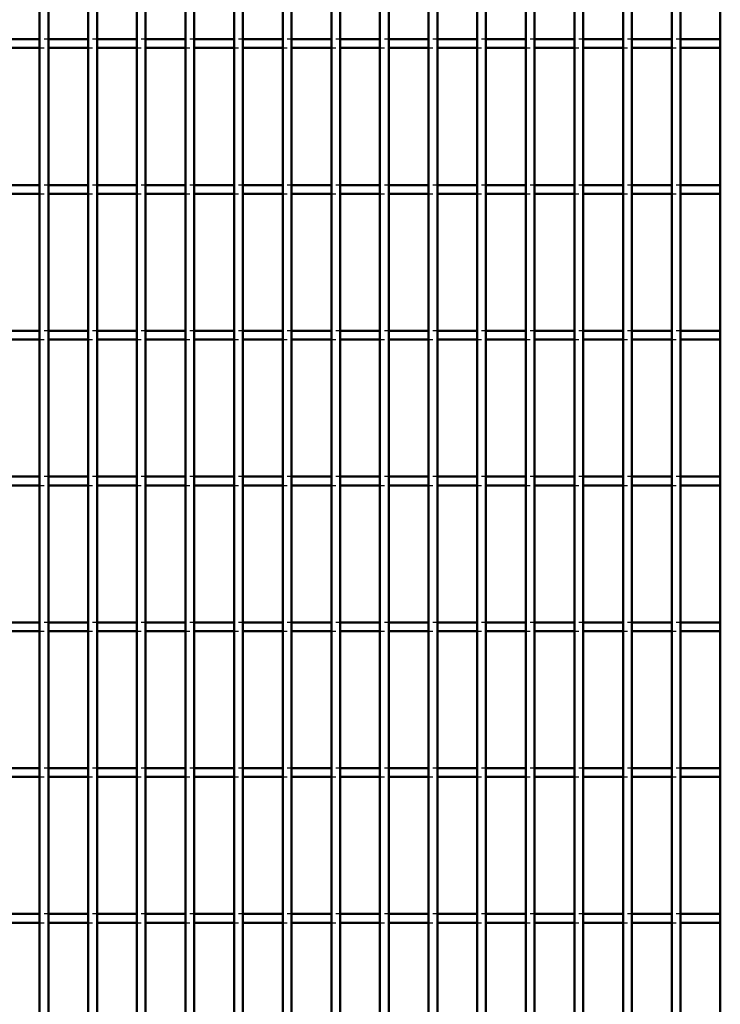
# Model space of a CAD drawing. Header units: millimetres. Extents: x -846 to 505, y -500 to 878.
# Tile 19 of 29: x -172 to -12, y -53 to 172. Entities that reach past the tile are written whole.
import ezdxf

# ---------------------------------------------------------------- set-up
doc = ezdxf.new("R2010")
doc.units = ezdxf.units.MM
doc.linetypes.add('Dashed', pattern=[2, 1, -1])
doc.layers.add('AM_0', color=7, linetype='Continuous', lineweight=50)
doc.layers.add('AM_9', color=6, linetype='Dashed', lineweight=25)

# ---------------------------------------------------------------- blocks, each defined once
blk = doc.blocks.new('32_i1py5i7ivjalk7olwdhzcoinh________0_in_LPP2303311211100010003500_4')
at = {"layer": 'AM_0'}
for p, q in [((-167.65, -498), (-167.65, 498)), ((-165.65, -498), (-165.65, 498))]:
    blk.add_line(p, q, dxfattribs=at)
blk = doc.blocks.new('33_i0wgomacohb14jcemk3pw7ftn________0_in_LPP2303311211100010003500_4')
at = {"layer": 'AM_0'}
for p, q in [((-156.54, -498), (-156.54, 498)), ((-154.54, -498), (-154.54, 498))]:
    blk.add_line(p, q, dxfattribs=at)
blk = doc.blocks.new('34_9vhxgveqzfwdsuez08gprns9r________0_in_LPP2303311211100010003500_4')
at = {"layer": 'AM_0'}
for p, q in [((-145.43, -498), (-145.43, 498)), ((-143.43, -498), (-143.43, 498))]:
    blk.add_line(p, q, dxfattribs=at)
blk = doc.blocks.new('35_jy3junihnoc09by3lm7fikk5k________0_in_LPP2303311211100010003500_4')
at = {"layer": 'AM_0'}
for p, q in [((-134.32, -498), (-134.32, 498)), ((-132.32, -498), (-132.32, 498))]:
    blk.add_line(p, q, dxfattribs=at)
blk = doc.blocks.new('36_z1bprc3c8zj7xsljn8il5rc6l________0_in_LPP2303311211100010003500_4')
at = {"layer": 'AM_0'}
for p, q in [((-123.21, -498), (-123.21, 498)), ((-121.21, -498), (-121.21, 498))]:
    blk.add_line(p, q, dxfattribs=at)
blk = doc.blocks.new('37_gfcfxlr4dy054gitgqyp92ivy________0_in_LPP2303311211100010003500_4')
at = {"layer": 'AM_0'}
for p, q in [((-112.1, -498), (-112.1, 498)), ((-110.1, -498), (-110.1, 498))]:
    blk.add_line(p, q, dxfattribs=at)
blk = doc.blocks.new('38_tg0jy4102g95g5ggymbnixpmb________0_in_LPP2303311211100010003500_4')
at = {"layer": 'AM_0'}
for p, q in [((-100.99, -498), (-100.99, 498)), ((-98.99, -498), (-98.99, 498))]:
    blk.add_line(p, q, dxfattribs=at)
blk = doc.blocks.new('39_pevjymqi8vfspskg2hh8w8pji________0_in_LPP2303311211100010003500_4')
at = {"layer": 'AM_0'}
for p, q in [((-89.88, -498), (-89.88, 498)), ((-87.88, -498), (-87.88, 498))]:
    blk.add_line(p, q, dxfattribs=at)
blk = doc.blocks.new('40_a9gutt1i410oeknczik6u4cmp________0_in_LPP2303311211100010003500_4')
at = {"layer": 'AM_0'}
for p, q in [((-78.77, -498), (-78.77, 498)), ((-76.77, -498), (-76.77, 498))]:
    blk.add_line(p, q, dxfattribs=at)
blk = doc.blocks.new('41_videbsel2a4jok2dv9s8lr1mg________0_in_LPP2303311211100010003500_4')
at = {"layer": 'AM_0'}
for p, q in [((-67.66, -498), (-67.66, 498)), ((-65.66, -498), (-65.66, 498))]:
    blk.add_line(p, q, dxfattribs=at)
blk = doc.blocks.new('42_eta6gajqicptotthxeknga5yb________0_in_LPP2303311211100010003500_4')
at = {"layer": 'AM_0'}
for p, q in [((-56.55, -498), (-56.55, 498)), ((-54.55, -498), (-54.55, 498))]:
    blk.add_line(p, q, dxfattribs=at)
blk = doc.blocks.new('43_dre4h9z3ygac2n7b9bq64vd8i________0_in_LPP2303311211100010003500_4')
at = {"layer": 'AM_0'}
for p, q in [((-45.44, -498), (-45.44, 498)), ((-43.44, -498), (-43.44, 498))]:
    blk.add_line(p, q, dxfattribs=at)
blk = doc.blocks.new('44_hxm2yiup0eafkqo33gobt0p8a________0_in_LPP2303311211100010003500_4')
at = {"layer": 'AM_0'}
for p, q in [((-34.33, -498), (-34.33, 498)), ((-32.33, -498), (-32.33, 498))]:
    blk.add_line(p, q, dxfattribs=at)
blk = doc.blocks.new('45_qn3zlmpdwa4re5aoqwzku2eoj________0_in_LPP2303311211100010003500_4')
at = {"layer": 'AM_0'}
for p, q in [((-23.22, -498), (-23.22, 498)), ((-21.22, -498), (-21.22, 498))]:
    blk.add_line(p, q, dxfattribs=at)
blk = doc.blocks.new('46_con3q9exui5zfdgvid4z2mqcd________0_in_LPP2303311211100010003500_4')
at = {"layer": 'AM_0'}
blk.add_line((-12.11, -498), (-12.11, 498), dxfattribs=at)
blk = doc.blocks.new('106_xyin36trg6e2sb3chb8lqlqci________0_in_LPP2303311211100010003500_4')
at = {"layer": 'AM_0'}
for p, q in [((-167.65, -32.33), (-176.76, -32.33)), ((-167.65, -32.33), (-167.65, -34.33)), ((-156.54, -32.33), (-165.65, -32.33)), ((-165.65, -34.33), (-165.65, -32.33)), ((-156.54, -32.33), (-156.54, -34.33)), ((-145.43, -32.33), (-154.54, -32.33)), ((-154.54, -34.33), (-154.54, -32.33)), ((-145.43, -32.33), (-145.43, -34.33)), ((-134.32, -32.33), (-143.43, -32.33)), ((-143.43, -34.33), (-143.43, -32.33)), ((-134.32, -32.33), (-134.32, -34.33)), ((-123.21, -32.33), (-132.32, -32.33)), ((-132.32, -34.33), (-132.32, -32.33)), ((-123.21, -32.33), (-123.21, -34.33)), ((-121.21, -34.33), (-121.21, -32.33)), ((-112.1, -32.33), (-121.21, -32.33)), ((-112.1, -32.33), (-112.1, -34.33)), ((-100.99, -32.33), (-110.1, -32.33)), ((-110.1, -34.33), (-110.1, -32.33)), ((-100.99, -32.33), (-100.99, -34.33)), ((-89.88, -32.33), (-98.99, -32.33)), ((-98.99, -34.33), (-98.99, -32.33)), ((-89.88, -32.33), (-89.88, -34.33)), ((-78.77, -32.33), (-87.88, -32.33)), ((-87.88, -34.33), (-87.88, -32.33)), ((-78.77, -32.33), (-78.77, -34.33)), ((-67.66, -32.33), (-76.77, -32.33)), ((-76.77, -34.33), (-76.77, -32.33)), ((-67.66, -32.33), (-67.66, -34.33)), ((-56.55, -32.33), (-65.66, -32.33)), ((-65.66, -34.33), (-65.66, -32.33)), ((-56.55, -32.33), (-56.55, -34.33)), ((-54.55, -34.33), (-54.55, -32.33)), ((-45.44, -32.33), (-54.55, -32.33)), ((-45.44, -32.33), (-45.44, -34.33)), ((-34.33, -32.33), (-43.44, -32.33)), ((-43.44, -34.33), (-43.44, -32.33)), ((-34.33, -32.33), (-34.33, -34.33)), ((-23.22, -32.33), (-32.33, -32.33)), ((-32.33, -34.33), (-32.33, -32.33)), ((-23.22, -32.33), (-23.22, -34.33)), ((-12.11, -32.33), (-21.22, -32.33)), ((-21.22, -34.33), (-21.22, -32.33)), ((-12.11, -32.33), (-12.11, -34.33)), ((-167.65, -34.33), (-176.76, -34.33)), ((-156.54, -34.33), (-165.65, -34.33)), ((-145.43, -34.33), (-154.54, -34.33)), ((-134.32, -34.33), (-143.43, -34.33)), ((-123.21, -34.33), (-132.32, -34.33)), ((-112.1, -34.33), (-121.21, -34.33)), ((-100.99, -34.33), (-110.1, -34.33)), ((-89.88, -34.33), (-98.99, -34.33)), ((-78.77, -34.33), (-87.88, -34.33)), ((-67.66, -34.33), (-76.77, -34.33)), ((-56.55, -34.33), (-65.66, -34.33)), ((-45.44, -34.33), (-54.55, -34.33)), ((-34.33, -34.33), (-43.44, -34.33)), ((-23.22, -34.33), (-32.33, -34.33)), ((-12.11, -34.33), (-21.22, -34.33))]:
    blk.add_line(p, q, dxfattribs=at)
at = {"layer": 'AM_9'}
for p, q in [((-165.65, -32.33), (-167.65, -32.33)), ((-154.54, -32.33), (-156.54, -32.33)), ((-143.43, -32.33), (-145.43, -32.33)), ((-132.32, -32.33), (-134.32, -32.33)), ((-121.21, -32.33), (-123.21, -32.33)), ((-110.1, -32.33), (-112.1, -32.33)), ((-98.99, -32.33), (-100.99, -32.33)), ((-87.88, -32.33), (-89.88, -32.33)), ((-76.77, -32.33), (-78.77, -32.33)), ((-65.66, -32.33), (-67.66, -32.33)), ((-54.55, -32.33), (-56.55, -32.33)), ((-43.44, -32.33), (-45.44, -32.33)), ((-32.33, -32.33), (-34.33, -32.33)), ((-21.22, -32.33), (-23.22, -32.33)), ((-167.65, -34.33), (-165.65, -34.33)), ((-156.54, -34.33), (-154.54, -34.33)), ((-145.43, -34.33), (-143.43, -34.33)), ((-134.32, -34.33), (-132.32, -34.33)), ((-123.21, -34.33), (-121.21, -34.33)), ((-112.1, -34.33), (-110.1, -34.33)), ((-100.99, -34.33), (-98.99, -34.33)), ((-89.88, -34.33), (-87.88, -34.33)), ((-78.77, -34.33), (-76.77, -34.33)), ((-67.66, -34.33), (-65.66, -34.33)), ((-56.55, -34.33), (-54.55, -34.33)), ((-45.44, -34.33), (-43.44, -34.33)), ((-34.33, -34.33), (-32.33, -34.33)), ((-23.22, -34.33), (-21.22, -34.33))]:
    blk.add_line(p, q, dxfattribs=at)
blk = doc.blocks.new('107_ctmibazreewmvwwbcg3tkwaqx________0_in_LPP2303311211100010003500_4')
at = {"layer": 'AM_0'}
for p, q in [((-167.65, 1), (-176.76, 1)), ((-167.65, 1), (-167.65, -1)), ((-156.54, 1), (-165.65, 1)), ((-165.65, -1), (-165.65, 1)), ((-156.54, 1), (-156.54, -1)), ((-145.43, 1), (-154.54, 1)), ((-154.54, -1), (-154.54, 1)), ((-145.43, 1), (-145.43, -1)), ((-134.32, 1), (-143.43, 1)), ((-143.43, -1), (-143.43, 1)), ((-134.32, 1), (-134.32, -1)), ((-123.21, 1), (-132.32, 1)), ((-132.32, -1), (-132.32, 1)), ((-123.21, 1), (-123.21, -1)), ((-121.21, -1), (-121.21, 1)), ((-112.1, 1), (-121.21, 1)), ((-112.1, 1), (-112.1, -1)), ((-100.99, 1), (-110.1, 1)), ((-110.1, -1), (-110.1, 1)), ((-100.99, 1), (-100.99, -1)), ((-89.88, 1), (-98.99, 1)), ((-98.99, -1), (-98.99, 1)), ((-89.88, 1), (-89.88, -1)), ((-78.77, 1), (-87.88, 1)), ((-87.88, -1), (-87.88, 1)), ((-78.77, 1), (-78.77, -1)), ((-67.66, 1), (-76.77, 1)), ((-76.77, -1), (-76.77, 1)), ((-67.66, 1), (-67.66, -1)), ((-56.55, 1), (-65.66, 1)), ((-65.66, -1), (-65.66, 1)), ((-56.55, 1), (-56.55, -1)), ((-54.55, -1), (-54.55, 1)), ((-45.44, 1), (-54.55, 1)), ((-45.44, 1), (-45.44, -1)), ((-34.33, 1), (-43.44, 1)), ((-43.44, -1), (-43.44, 1)), ((-34.33, 1), (-34.33, -1)), ((-23.22, 1), (-32.33, 1)), ((-32.33, -1), (-32.33, 1)), ((-23.22, 1), (-23.22, -1)), ((-12.11, 1), (-21.22, 1)), ((-21.22, -1), (-21.22, 1)), ((-12.11, 1), (-12.11, -1)), ((-167.65, -1), (-176.76, -1)), ((-156.54, -1), (-165.65, -1)), ((-145.43, -1), (-154.54, -1)), ((-134.32, -1), (-143.43, -1)), ((-123.21, -1), (-132.32, -1)), ((-112.1, -1), (-121.21, -1)), ((-100.99, -1), (-110.1, -1)), ((-89.88, -1), (-98.99, -1)), ((-78.77, -1), (-87.88, -1)), ((-67.66, -1), (-76.77, -1)), ((-56.55, -1), (-65.66, -1)), ((-45.44, -1), (-54.55, -1)), ((-34.33, -1), (-43.44, -1)), ((-23.22, -1), (-32.33, -1)), ((-12.11, -1), (-21.22, -1))]:
    blk.add_line(p, q, dxfattribs=at)
at = {"layer": 'AM_9'}
for p, q in [((-165.65, 1), (-167.65, 1)), ((-154.54, 1), (-156.54, 1)), ((-143.43, 1), (-145.43, 1)), ((-132.32, 1), (-134.32, 1)), ((-121.21, 1), (-123.21, 1)), ((-110.1, 1), (-112.1, 1)), ((-98.99, 1), (-100.99, 1)), ((-87.88, 1), (-89.88, 1)), ((-76.77, 1), (-78.77, 1)), ((-65.66, 1), (-67.66, 1)), ((-54.55, 1), (-56.55, 1)), ((-43.44, 1), (-45.44, 1)), ((-32.33, 1), (-34.33, 1)), ((-21.22, 1), (-23.22, 1)), ((-167.65, -1), (-165.65, -1)), ((-156.54, -1), (-154.54, -1)), ((-145.43, -1), (-143.43, -1)), ((-134.32, -1), (-132.32, -1)), ((-123.21, -1), (-121.21, -1)), ((-112.1, -1), (-110.1, -1)), ((-100.99, -1), (-98.99, -1)), ((-89.88, -1), (-87.88, -1)), ((-78.77, -1), (-76.77, -1)), ((-67.66, -1), (-65.66, -1)), ((-56.55, -1), (-54.55, -1)), ((-45.44, -1), (-43.44, -1)), ((-34.33, -1), (-32.33, -1)), ((-23.22, -1), (-21.22, -1))]:
    blk.add_line(p, q, dxfattribs=at)
blk = doc.blocks.new('108_ufassov91dm57p0srrhhei6gs________0_in_LPP2303311211100010003500_4')
at = {"layer": 'AM_0'}
for p, q in [((-167.65, 34.33), (-176.76, 34.33)), ((-167.65, 34.33), (-167.65, 32.33)), ((-156.54, 34.33), (-165.65, 34.33)), ((-165.65, 32.33), (-165.65, 34.33)), ((-156.54, 34.33), (-156.54, 32.33)), ((-145.43, 34.33), (-154.54, 34.33)), ((-154.54, 32.33), (-154.54, 34.33)), ((-145.43, 34.33), (-145.43, 32.33)), ((-134.32, 34.33), (-143.43, 34.33)), ((-143.43, 32.33), (-143.43, 34.33)), ((-134.32, 34.33), (-134.32, 32.33)), ((-123.21, 34.33), (-132.32, 34.33)), ((-132.32, 32.33), (-132.32, 34.33)), ((-123.21, 34.33), (-123.21, 32.33)), ((-121.21, 32.33), (-121.21, 34.33)), ((-112.1, 34.33), (-121.21, 34.33)), ((-112.1, 34.33), (-112.1, 32.33)), ((-100.99, 34.33), (-110.1, 34.33)), ((-110.1, 32.33), (-110.1, 34.33)), ((-100.99, 34.33), (-100.99, 32.33)), ((-89.88, 34.33), (-98.99, 34.33)), ((-98.99, 32.33), (-98.99, 34.33)), ((-89.88, 34.33), (-89.88, 32.33)), ((-78.77, 34.33), (-87.88, 34.33)), ((-87.88, 32.33), (-87.88, 34.33)), ((-78.77, 34.33), (-78.77, 32.33)), ((-67.66, 34.33), (-76.77, 34.33)), ((-76.77, 32.33), (-76.77, 34.33)), ((-67.66, 34.33), (-67.66, 32.33)), ((-56.55, 34.33), (-65.66, 34.33)), ((-65.66, 32.33), (-65.66, 34.33)), ((-56.55, 34.33), (-56.55, 32.33)), ((-54.55, 32.33), (-54.55, 34.33)), ((-45.44, 34.33), (-54.55, 34.33)), ((-45.44, 34.33), (-45.44, 32.33)), ((-34.33, 34.33), (-43.44, 34.33)), ((-43.44, 32.33), (-43.44, 34.33)), ((-34.33, 34.33), (-34.33, 32.33)), ((-23.22, 34.33), (-32.33, 34.33)), ((-32.33, 32.33), (-32.33, 34.33)), ((-23.22, 34.33), (-23.22, 32.33)), ((-12.11, 34.33), (-21.22, 34.33)), ((-21.22, 32.33), (-21.22, 34.33)), ((-12.11, 34.33), (-12.11, 32.33)), ((-167.65, 32.33), (-176.76, 32.33)), ((-156.54, 32.33), (-165.65, 32.33)), ((-145.43, 32.33), (-154.54, 32.33)), ((-134.32, 32.33), (-143.43, 32.33)), ((-123.21, 32.33), (-132.32, 32.33)), ((-112.1, 32.33), (-121.21, 32.33)), ((-100.99, 32.33), (-110.1, 32.33)), ((-89.88, 32.33), (-98.99, 32.33)), ((-78.77, 32.33), (-87.88, 32.33)), ((-67.66, 32.33), (-76.77, 32.33)), ((-56.55, 32.33), (-65.66, 32.33)), ((-45.44, 32.33), (-54.55, 32.33)), ((-34.33, 32.33), (-43.44, 32.33)), ((-23.22, 32.33), (-32.33, 32.33)), ((-12.11, 32.33), (-21.22, 32.33))]:
    blk.add_line(p, q, dxfattribs=at)
at = {"layer": 'AM_9'}
for p, q in [((-165.65, 34.33), (-167.65, 34.33)), ((-154.54, 34.33), (-156.54, 34.33)), ((-143.43, 34.33), (-145.43, 34.33)), ((-132.32, 34.33), (-134.32, 34.33)), ((-121.21, 34.33), (-123.21, 34.33)), ((-110.1, 34.33), (-112.1, 34.33)), ((-98.99, 34.33), (-100.99, 34.33)), ((-87.88, 34.33), (-89.88, 34.33)), ((-76.77, 34.33), (-78.77, 34.33)), ((-65.66, 34.33), (-67.66, 34.33)), ((-54.55, 34.33), (-56.55, 34.33)), ((-43.44, 34.33), (-45.44, 34.33)), ((-32.33, 34.33), (-34.33, 34.33)), ((-21.22, 34.33), (-23.22, 34.33)), ((-167.65, 32.33), (-165.65, 32.33)), ((-156.54, 32.33), (-154.54, 32.33)), ((-145.43, 32.33), (-143.43, 32.33)), ((-134.32, 32.33), (-132.32, 32.33)), ((-123.21, 32.33), (-121.21, 32.33)), ((-112.1, 32.33), (-110.1, 32.33)), ((-100.99, 32.33), (-98.99, 32.33)), ((-89.88, 32.33), (-87.88, 32.33)), ((-78.77, 32.33), (-76.77, 32.33)), ((-67.66, 32.33), (-65.66, 32.33)), ((-56.55, 32.33), (-54.55, 32.33)), ((-45.44, 32.33), (-43.44, 32.33)), ((-34.33, 32.33), (-32.33, 32.33)), ((-23.22, 32.33), (-21.22, 32.33))]:
    blk.add_line(p, q, dxfattribs=at)
blk = doc.blocks.new('109_i5r0dbpdjasxjxstmkqos758q________0_in_LPP2303311211100010003500_4')
at = {"layer": 'AM_0'}
for p, q in [((-167.65, 67.66), (-176.76, 67.66)), ((-167.65, 67.66), (-167.65, 65.66)), ((-156.54, 67.66), (-165.65, 67.66)), ((-165.65, 65.66), (-165.65, 67.66)), ((-156.54, 67.66), (-156.54, 65.66)), ((-145.43, 67.66), (-154.54, 67.66)), ((-154.54, 65.66), (-154.54, 67.66)), ((-145.43, 67.66), (-145.43, 65.66)), ((-134.32, 67.66), (-143.43, 67.66)), ((-143.43, 65.66), (-143.43, 67.66)), ((-134.32, 67.66), (-134.32, 65.66)), ((-123.21, 67.66), (-132.32, 67.66)), ((-132.32, 65.66), (-132.32, 67.66)), ((-123.21, 67.66), (-123.21, 65.66)), ((-121.21, 65.66), (-121.21, 67.66)), ((-112.1, 67.66), (-121.21, 67.66)), ((-112.1, 67.66), (-112.1, 65.66)), ((-100.99, 67.66), (-110.1, 67.66)), ((-110.1, 65.66), (-110.1, 67.66)), ((-100.99, 67.66), (-100.99, 65.66)), ((-89.88, 67.66), (-98.99, 67.66)), ((-98.99, 65.66), (-98.99, 67.66)), ((-89.88, 67.66), (-89.88, 65.66)), ((-78.77, 67.66), (-87.88, 67.66)), ((-87.88, 65.66), (-87.88, 67.66)), ((-78.77, 67.66), (-78.77, 65.66)), ((-67.66, 67.66), (-76.77, 67.66)), ((-76.77, 65.66), (-76.77, 67.66)), ((-67.66, 67.66), (-67.66, 65.66)), ((-56.55, 67.66), (-65.66, 67.66)), ((-65.66, 65.66), (-65.66, 67.66)), ((-56.55, 67.66), (-56.55, 65.66)), ((-54.55, 65.66), (-54.55, 67.66)), ((-45.44, 67.66), (-54.55, 67.66)), ((-45.44, 67.66), (-45.44, 65.66)), ((-34.33, 67.66), (-43.44, 67.66)), ((-43.44, 65.66), (-43.44, 67.66)), ((-34.33, 67.66), (-34.33, 65.66)), ((-23.22, 67.66), (-32.33, 67.66)), ((-32.33, 65.66), (-32.33, 67.66)), ((-23.22, 67.66), (-23.22, 65.66)), ((-12.11, 67.66), (-21.22, 67.66)), ((-21.22, 65.66), (-21.22, 67.66)), ((-12.11, 67.66), (-12.11, 65.66)), ((-167.65, 65.66), (-176.76, 65.66)), ((-156.54, 65.66), (-165.65, 65.66)), ((-145.43, 65.66), (-154.54, 65.66)), ((-134.32, 65.66), (-143.43, 65.66)), ((-123.21, 65.66), (-132.32, 65.66)), ((-112.1, 65.66), (-121.21, 65.66)), ((-100.99, 65.66), (-110.1, 65.66)), ((-89.88, 65.66), (-98.99, 65.66)), ((-78.77, 65.66), (-87.88, 65.66)), ((-67.66, 65.66), (-76.77, 65.66)), ((-56.55, 65.66), (-65.66, 65.66)), ((-45.44, 65.66), (-54.55, 65.66)), ((-34.33, 65.66), (-43.44, 65.66)), ((-23.22, 65.66), (-32.33, 65.66)), ((-12.11, 65.66), (-21.22, 65.66))]:
    blk.add_line(p, q, dxfattribs=at)
at = {"layer": 'AM_9'}
for p, q in [((-165.65, 67.66), (-167.65, 67.66)), ((-154.54, 67.66), (-156.54, 67.66)), ((-143.43, 67.66), (-145.43, 67.66)), ((-132.32, 67.66), (-134.32, 67.66)), ((-121.21, 67.66), (-123.21, 67.66)), ((-110.1, 67.66), (-112.1, 67.66)), ((-98.99, 67.66), (-100.99, 67.66)), ((-87.88, 67.66), (-89.88, 67.66)), ((-76.77, 67.66), (-78.77, 67.66)), ((-65.66, 67.66), (-67.66, 67.66)), ((-54.55, 67.66), (-56.55, 67.66)), ((-43.44, 67.66), (-45.44, 67.66)), ((-32.33, 67.66), (-34.33, 67.66)), ((-21.22, 67.66), (-23.22, 67.66)), ((-167.65, 65.66), (-165.65, 65.66)), ((-156.54, 65.66), (-154.54, 65.66)), ((-145.43, 65.66), (-143.43, 65.66)), ((-134.32, 65.66), (-132.32, 65.66)), ((-123.21, 65.66), (-121.21, 65.66)), ((-112.1, 65.66), (-110.1, 65.66)), ((-100.99, 65.66), (-98.99, 65.66)), ((-89.88, 65.66), (-87.88, 65.66)), ((-78.77, 65.66), (-76.77, 65.66)), ((-67.66, 65.66), (-65.66, 65.66)), ((-56.55, 65.66), (-54.55, 65.66)), ((-45.44, 65.66), (-43.44, 65.66)), ((-34.33, 65.66), (-32.33, 65.66)), ((-23.22, 65.66), (-21.22, 65.66))]:
    blk.add_line(p, q, dxfattribs=at)
blk = doc.blocks.new('110_y7f78ol85oky6yw2w7hoess9m________0_in_LPP2303311211100010003500_4')
at = {"layer": 'AM_0'}
for p, q in [((-167.65, 100.99), (-176.76, 100.99)), ((-167.65, 100.99), (-167.65, 98.99)), ((-156.54, 100.99), (-165.65, 100.99)), ((-165.65, 98.99), (-165.65, 100.99)), ((-156.54, 100.99), (-156.54, 98.99)), ((-145.43, 100.99), (-154.54, 100.99)), ((-154.54, 98.99), (-154.54, 100.99)), ((-145.43, 100.99), (-145.43, 98.99)), ((-134.32, 100.99), (-143.43, 100.99)), ((-143.43, 98.99), (-143.43, 100.99)), ((-134.32, 100.99), (-134.32, 98.99)), ((-123.21, 100.99), (-132.32, 100.99)), ((-132.32, 98.99), (-132.32, 100.99)), ((-123.21, 100.99), (-123.21, 98.99)), ((-121.21, 98.99), (-121.21, 100.99)), ((-112.1, 100.99), (-121.21, 100.99)), ((-112.1, 100.99), (-112.1, 98.99)), ((-100.99, 100.99), (-110.1, 100.99)), ((-110.1, 98.99), (-110.1, 100.99)), ((-100.99, 100.99), (-100.99, 98.99)), ((-89.88, 100.99), (-98.99, 100.99)), ((-98.99, 98.99), (-98.99, 100.99)), ((-89.88, 100.99), (-89.88, 98.99)), ((-78.77, 100.99), (-87.88, 100.99)), ((-87.88, 98.99), (-87.88, 100.99)), ((-78.77, 100.99), (-78.77, 98.99)), ((-67.66, 100.99), (-76.77, 100.99)), ((-76.77, 98.99), (-76.77, 100.99)), ((-67.66, 100.99), (-67.66, 98.99)), ((-56.55, 100.99), (-65.66, 100.99)), ((-65.66, 98.99), (-65.66, 100.99)), ((-56.55, 100.99), (-56.55, 98.99)), ((-54.55, 98.99), (-54.55, 100.99)), ((-45.44, 100.99), (-54.55, 100.99)), ((-45.44, 100.99), (-45.44, 98.99)), ((-34.33, 100.99), (-43.44, 100.99)), ((-43.44, 98.99), (-43.44, 100.99)), ((-34.33, 100.99), (-34.33, 98.99)), ((-23.22, 100.99), (-32.33, 100.99)), ((-32.33, 98.99), (-32.33, 100.99)), ((-23.22, 100.99), (-23.22, 98.99)), ((-12.11, 100.99), (-21.22, 100.99)), ((-21.22, 98.99), (-21.22, 100.99)), ((-12.11, 100.99), (-12.11, 98.99)), ((-167.65, 98.99), (-176.76, 98.99)), ((-156.54, 98.99), (-165.65, 98.99)), ((-145.43, 98.99), (-154.54, 98.99)), ((-134.32, 98.99), (-143.43, 98.99)), ((-123.21, 98.99), (-132.32, 98.99)), ((-112.1, 98.99), (-121.21, 98.99)), ((-100.99, 98.99), (-110.1, 98.99)), ((-89.88, 98.99), (-98.99, 98.99)), ((-78.77, 98.99), (-87.88, 98.99)), ((-67.66, 98.99), (-76.77, 98.99)), ((-56.55, 98.99), (-65.66, 98.99)), ((-45.44, 98.99), (-54.55, 98.99)), ((-34.33, 98.99), (-43.44, 98.99)), ((-23.22, 98.99), (-32.33, 98.99)), ((-12.11, 98.99), (-21.22, 98.99))]:
    blk.add_line(p, q, dxfattribs=at)
at = {"layer": 'AM_9'}
for p, q in [((-165.65, 100.99), (-167.65, 100.99)), ((-154.54, 100.99), (-156.54, 100.99)), ((-143.43, 100.99), (-145.43, 100.99)), ((-132.32, 100.99), (-134.32, 100.99)), ((-121.21, 100.99), (-123.21, 100.99)), ((-110.1, 100.99), (-112.1, 100.99)), ((-98.99, 100.99), (-100.99, 100.99)), ((-87.88, 100.99), (-89.88, 100.99)), ((-76.77, 100.99), (-78.77, 100.99)), ((-65.66, 100.99), (-67.66, 100.99)), ((-54.55, 100.99), (-56.55, 100.99)), ((-43.44, 100.99), (-45.44, 100.99)), ((-32.33, 100.99), (-34.33, 100.99)), ((-21.22, 100.99), (-23.22, 100.99)), ((-167.65, 98.99), (-165.65, 98.99)), ((-156.54, 98.99), (-154.54, 98.99)), ((-145.43, 98.99), (-143.43, 98.99)), ((-134.32, 98.99), (-132.32, 98.99)), ((-123.21, 98.99), (-121.21, 98.99)), ((-112.1, 98.99), (-110.1, 98.99)), ((-100.99, 98.99), (-98.99, 98.99)), ((-89.88, 98.99), (-87.88, 98.99)), ((-78.77, 98.99), (-76.77, 98.99)), ((-67.66, 98.99), (-65.66, 98.99)), ((-56.55, 98.99), (-54.55, 98.99)), ((-45.44, 98.99), (-43.44, 98.99)), ((-34.33, 98.99), (-32.33, 98.99)), ((-23.22, 98.99), (-21.22, 98.99))]:
    blk.add_line(p, q, dxfattribs=at)
blk = doc.blocks.new('111_x3lxy61cz24ofrzp417e9ckja________0_in_LPP2303311211100010003500_4')
at = {"layer": 'AM_0'}
for p, q in [((-167.65, 134.32), (-176.76, 134.32)), ((-167.65, 134.32), (-167.65, 132.32)), ((-156.54, 134.32), (-165.65, 134.32)), ((-165.65, 132.32), (-165.65, 134.32)), ((-156.54, 134.32), (-156.54, 132.32)), ((-145.43, 134.32), (-154.54, 134.32)), ((-154.54, 132.32), (-154.54, 134.32)), ((-145.43, 134.32), (-145.43, 132.32)), ((-134.32, 134.32), (-143.43, 134.32)), ((-143.43, 132.32), (-143.43, 134.32)), ((-134.32, 134.32), (-134.32, 132.32)), ((-123.21, 134.32), (-132.32, 134.32)), ((-132.32, 132.32), (-132.32, 134.32)), ((-123.21, 134.32), (-123.21, 132.32)), ((-121.21, 132.32), (-121.21, 134.32)), ((-112.1, 134.32), (-121.21, 134.32)), ((-112.1, 134.32), (-112.1, 132.32)), ((-100.99, 134.32), (-110.1, 134.32)), ((-110.1, 132.32), (-110.1, 134.32)), ((-100.99, 134.32), (-100.99, 132.32)), ((-89.88, 134.32), (-98.99, 134.32)), ((-98.99, 132.32), (-98.99, 134.32)), ((-89.88, 134.32), (-89.88, 132.32)), ((-78.77, 134.32), (-87.88, 134.32)), ((-87.88, 132.32), (-87.88, 134.32)), ((-78.77, 134.32), (-78.77, 132.32)), ((-67.66, 134.32), (-76.77, 134.32)), ((-76.77, 132.32), (-76.77, 134.32)), ((-67.66, 134.32), (-67.66, 132.32)), ((-56.55, 134.32), (-65.66, 134.32)), ((-65.66, 132.32), (-65.66, 134.32)), ((-56.55, 134.32), (-56.55, 132.32)), ((-54.55, 132.32), (-54.55, 134.32)), ((-45.44, 134.32), (-54.55, 134.32)), ((-45.44, 134.32), (-45.44, 132.32)), ((-34.33, 134.32), (-43.44, 134.32)), ((-43.44, 132.32), (-43.44, 134.32)), ((-34.33, 134.32), (-34.33, 132.32)), ((-23.22, 134.32), (-32.33, 134.32)), ((-32.33, 132.32), (-32.33, 134.32)), ((-23.22, 134.32), (-23.22, 132.32)), ((-12.11, 134.32), (-21.22, 134.32)), ((-21.22, 132.32), (-21.22, 134.32)), ((-12.11, 134.32), (-12.11, 132.32)), ((-167.65, 132.32), (-176.76, 132.32)), ((-156.54, 132.32), (-165.65, 132.32)), ((-145.43, 132.32), (-154.54, 132.32)), ((-134.32, 132.32), (-143.43, 132.32)), ((-123.21, 132.32), (-132.32, 132.32)), ((-112.1, 132.32), (-121.21, 132.32)), ((-100.99, 132.32), (-110.1, 132.32)), ((-89.88, 132.32), (-98.99, 132.32)), ((-78.77, 132.32), (-87.88, 132.32)), ((-67.66, 132.32), (-76.77, 132.32)), ((-56.55, 132.32), (-65.66, 132.32)), ((-45.44, 132.32), (-54.55, 132.32)), ((-34.33, 132.32), (-43.44, 132.32)), ((-23.22, 132.32), (-32.33, 132.32)), ((-12.11, 132.32), (-21.22, 132.32))]:
    blk.add_line(p, q, dxfattribs=at)
at = {"layer": 'AM_9'}
for p, q in [((-165.65, 134.32), (-167.65, 134.32)), ((-154.54, 134.32), (-156.54, 134.32)), ((-143.43, 134.32), (-145.43, 134.32)), ((-132.32, 134.32), (-134.32, 134.32)), ((-121.21, 134.32), (-123.21, 134.32)), ((-110.1, 134.32), (-112.1, 134.32)), ((-98.99, 134.32), (-100.99, 134.32)), ((-87.88, 134.32), (-89.88, 134.32)), ((-76.77, 134.32), (-78.77, 134.32)), ((-65.66, 134.32), (-67.66, 134.32)), ((-54.55, 134.32), (-56.55, 134.32)), ((-43.44, 134.32), (-45.44, 134.32)), ((-32.33, 134.32), (-34.33, 134.32)), ((-21.22, 134.32), (-23.22, 134.32)), ((-167.65, 132.32), (-165.65, 132.32)), ((-156.54, 132.32), (-154.54, 132.32)), ((-145.43, 132.32), (-143.43, 132.32)), ((-134.32, 132.32), (-132.32, 132.32)), ((-123.21, 132.32), (-121.21, 132.32)), ((-112.1, 132.32), (-110.1, 132.32)), ((-100.99, 132.32), (-98.99, 132.32)), ((-89.88, 132.32), (-87.88, 132.32)), ((-78.77, 132.32), (-76.77, 132.32)), ((-67.66, 132.32), (-65.66, 132.32)), ((-56.55, 132.32), (-54.55, 132.32)), ((-45.44, 132.32), (-43.44, 132.32)), ((-34.33, 132.32), (-32.33, 132.32)), ((-23.22, 132.32), (-21.22, 132.32))]:
    blk.add_line(p, q, dxfattribs=at)
blk = doc.blocks.new('112_u2m5a2ijlvs9r04nupip00uob________0_in_LPP2303311211100010003500_4')
at = {"layer": 'AM_0'}
for p, q in [((-167.65, 167.65), (-176.76, 167.65)), ((-167.65, 167.65), (-167.65, 165.65)), ((-156.54, 167.65), (-165.65, 167.65)), ((-165.65, 165.65), (-165.65, 167.65)), ((-156.54, 167.65), (-156.54, 165.65)), ((-145.43, 167.65), (-154.54, 167.65)), ((-154.54, 165.65), (-154.54, 167.65)), ((-145.43, 167.65), (-145.43, 165.65)), ((-134.32, 167.65), (-143.43, 167.65)), ((-143.43, 165.65), (-143.43, 167.65)), ((-134.32, 167.65), (-134.32, 165.65)), ((-123.21, 167.65), (-132.32, 167.65)), ((-132.32, 165.65), (-132.32, 167.65)), ((-123.21, 167.65), (-123.21, 165.65)), ((-121.21, 165.65), (-121.21, 167.65)), ((-112.1, 167.65), (-121.21, 167.65)), ((-112.1, 167.65), (-112.1, 165.65)), ((-100.99, 167.65), (-110.1, 167.65)), ((-110.1, 165.65), (-110.1, 167.65)), ((-100.99, 167.65), (-100.99, 165.65)), ((-89.88, 167.65), (-98.99, 167.65)), ((-98.99, 165.65), (-98.99, 167.65)), ((-89.88, 167.65), (-89.88, 165.65)), ((-78.77, 167.65), (-87.88, 167.65)), ((-87.88, 165.65), (-87.88, 167.65)), ((-78.77, 167.65), (-78.77, 165.65)), ((-67.66, 167.65), (-76.77, 167.65)), ((-76.77, 165.65), (-76.77, 167.65)), ((-67.66, 167.65), (-67.66, 165.65)), ((-56.55, 167.65), (-65.66, 167.65)), ((-65.66, 165.65), (-65.66, 167.65)), ((-56.55, 167.65), (-56.55, 165.65)), ((-54.55, 165.65), (-54.55, 167.65)), ((-45.44, 167.65), (-54.55, 167.65)), ((-45.44, 167.65), (-45.44, 165.65)), ((-34.33, 167.65), (-43.44, 167.65)), ((-43.44, 165.65), (-43.44, 167.65)), ((-34.33, 167.65), (-34.33, 165.65)), ((-23.22, 167.65), (-32.33, 167.65)), ((-32.33, 165.65), (-32.33, 167.65)), ((-23.22, 167.65), (-23.22, 165.65)), ((-12.11, 167.65), (-21.22, 167.65)), ((-21.22, 165.65), (-21.22, 167.65)), ((-12.11, 167.65), (-12.11, 165.65)), ((-167.65, 165.65), (-176.76, 165.65)), ((-156.54, 165.65), (-165.65, 165.65)), ((-145.43, 165.65), (-154.54, 165.65)), ((-134.32, 165.65), (-143.43, 165.65)), ((-123.21, 165.65), (-132.32, 165.65)), ((-112.1, 165.65), (-121.21, 165.65)), ((-100.99, 165.65), (-110.1, 165.65)), ((-89.88, 165.65), (-98.99, 165.65)), ((-78.77, 165.65), (-87.88, 165.65)), ((-67.66, 165.65), (-76.77, 165.65)), ((-56.55, 165.65), (-65.66, 165.65)), ((-45.44, 165.65), (-54.55, 165.65)), ((-34.33, 165.65), (-43.44, 165.65)), ((-23.22, 165.65), (-32.33, 165.65)), ((-12.11, 165.65), (-21.22, 165.65))]:
    blk.add_line(p, q, dxfattribs=at)
at = {"layer": 'AM_9'}
for p, q in [((-165.65, 167.65), (-167.65, 167.65)), ((-154.54, 167.65), (-156.54, 167.65)), ((-143.43, 167.65), (-145.43, 167.65)), ((-132.32, 167.65), (-134.32, 167.65)), ((-121.21, 167.65), (-123.21, 167.65)), ((-110.1, 167.65), (-112.1, 167.65)), ((-98.99, 167.65), (-100.99, 167.65)), ((-87.88, 167.65), (-89.88, 167.65)), ((-76.77, 167.65), (-78.77, 167.65)), ((-65.66, 167.65), (-67.66, 167.65)), ((-54.55, 167.65), (-56.55, 167.65)), ((-43.44, 167.65), (-45.44, 167.65)), ((-32.33, 167.65), (-34.33, 167.65)), ((-21.22, 167.65), (-23.22, 167.65)), ((-167.65, 165.65), (-165.65, 165.65)), ((-156.54, 165.65), (-154.54, 165.65)), ((-145.43, 165.65), (-143.43, 165.65)), ((-134.32, 165.65), (-132.32, 165.65)), ((-123.21, 165.65), (-121.21, 165.65)), ((-112.1, 165.65), (-110.1, 165.65)), ((-100.99, 165.65), (-98.99, 165.65)), ((-89.88, 165.65), (-87.88, 165.65)), ((-78.77, 165.65), (-76.77, 165.65)), ((-67.66, 165.65), (-65.66, 165.65)), ((-56.55, 165.65), (-54.55, 165.65)), ((-45.44, 165.65), (-43.44, 165.65)), ((-34.33, 165.65), (-32.33, 165.65)), ((-23.22, 165.65), (-21.22, 165.65))]:
    blk.add_line(p, q, dxfattribs=at)

msp = doc.modelspace()

# ---------------------------------------------------------------- block references
for name in ['32_i1py5i7ivjalk7olwdhzcoinh________0_in_LPP2303311211100010003500_4', '33_i0wgomacohb14jcemk3pw7ftn________0_in_LPP2303311211100010003500_4', '34_9vhxgveqzfwdsuez08gprns9r________0_in_LPP2303311211100010003500_4', '35_jy3junihnoc09by3lm7fikk5k________0_in_LPP2303311211100010003500_4', '36_z1bprc3c8zj7xsljn8il5rc6l________0_in_LPP2303311211100010003500_4', '37_gfcfxlr4dy054gitgqyp92ivy________0_in_LPP2303311211100010003500_4', '38_tg0jy4102g95g5ggymbnixpmb________0_in_LPP2303311211100010003500_4', '39_pevjymqi8vfspskg2hh8w8pji________0_in_LPP2303311211100010003500_4', '40_a9gutt1i410oeknczik6u4cmp________0_in_LPP2303311211100010003500_4', '41_videbsel2a4jok2dv9s8lr1mg________0_in_LPP2303311211100010003500_4', '42_eta6gajqicptotthxeknga5yb________0_in_LPP2303311211100010003500_4', '43_dre4h9z3ygac2n7b9bq64vd8i________0_in_LPP2303311211100010003500_4', '44_hxm2yiup0eafkqo33gobt0p8a________0_in_LPP2303311211100010003500_4', '45_qn3zlmpdwa4re5aoqwzku2eoj________0_in_LPP2303311211100010003500_4', '46_con3q9exui5zfdgvid4z2mqcd________0_in_LPP2303311211100010003500_4', '112_u2m5a2ijlvs9r04nupip00uob________0_in_LPP2303311211100010003500_4', '111_x3lxy61cz24ofrzp417e9ckja________0_in_LPP2303311211100010003500_4', '110_y7f78ol85oky6yw2w7hoess9m________0_in_LPP2303311211100010003500_4', '109_i5r0dbpdjasxjxstmkqos758q________0_in_LPP2303311211100010003500_4', '108_ufassov91dm57p0srrhhei6gs________0_in_LPP2303311211100010003500_4', '107_ctmibazreewmvwwbcg3tkwaqx________0_in_LPP2303311211100010003500_4', '106_xyin36trg6e2sb3chb8lqlqci________0_in_LPP2303311211100010003500_4']:
    msp.add_blockref(name, (0, 0))

doc.saveas('drawing.dxf')
